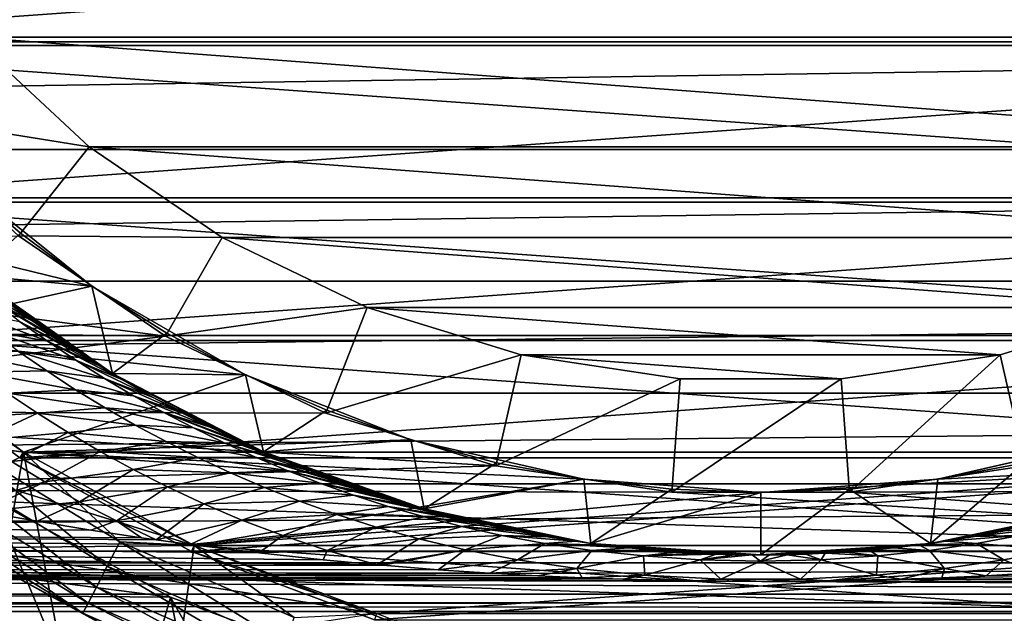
# Model space of a CAD drawing. Header units: metres. Extents: x -109 to 109, y -67 to 73.
# Tile 127 of 253: x -6.52 to 2.14, y -11.51 to -6.29. Entities that reach past the tile are written whole.
import ezdxf

# ---------------------------------------------------------------- set-up
doc = ezdxf.new("R2010")
doc.units = ezdxf.units.M
doc.layers.add('solid_508035_K244200000C76', color=7, linetype='CONTINUOUS')

msp = doc.modelspace()

# ---------------------------------------------------------------- linework, layer by layer
at = {"layer": 'solid_508035_K244200000C76'}
for points in [[(-10.968742, -5.009404, -43.5), (-10.144175, -6.519439, -43.5), (10.968742, -5.009404, -43.5)], [(10.095101, -6.487589, -38.5), (-10.095101, -6.487588, -38.5), (-10.915624, -4.984891, -38.5)], [(10.915624, -4.984891, -38.5), (10.095101, -6.487589, -38.5), (-10.915624, -4.984891, -38.5)], [(-10.144175, -6.519439, -43.5), (10.144175, -6.519439, -43.5), (10.968742, -5.009404, -43.5)], [(7.830638, -5.338926, -71.5), (6.947477, -6.446366, -71.5), (-7.830637, -5.338928, -71.5)], [(6.947477, -6.446366, -71.5), (-6.947476, -6.446367, -71.5), (-7.830637, -5.338928, -71.5)], [(42, -6.131865, 9.728835), (-43.099998, -6.131834, 9.728854), (-43.099998, -7.434662, 8.773585)], [(42, -6.131865, 9.728835), (-43.099998, -7.434662, 8.773585), (42, -7.434689, 8.773562)], [(9.069079, -7.858228, -38.5), (-9.06908, -7.858228, -38.5), (-10.095101, -6.487588, -38.5)], [(10.095101, -6.487589, -38.5), (9.069079, -7.858228, -38.5), (-10.095101, -6.487588, -38.5)], [(-7.680498, -7.126567, -70.5), (-6.947476, -6.446367, -71.5), (-5.90904, -7.409879, -71.5)], [(6.947477, -6.446366, -71.5), (5.909041, -7.409878, -71.5), (-6.947476, -6.446367, -71.5)], [(5.909041, -7.409878, -71.5), (-5.90904, -7.409879, -71.5), (-6.947476, -6.446367, -71.5)], [(-10.144175, -6.519439, -43.5), (-9.113151, -7.896701, -43.5), (10.144175, -6.519439, -43.5)], [(-9.113151, -7.896701, -43.5), (9.113151, -7.896701, -43.5), (10.144175, -6.519439, -43.5)], [(-7.680498, -7.126567, -70.5), (-5.90904, -7.409879, -71.5), (-6.532554, -8.191688, -70.5)], [(42, -7.434689, 8.773562), (-43.099998, -7.434662, 8.773585), (-43.099998, -8.59077, 7.645174)], [(42, -7.434689, 8.773562), (-43.099998, -8.59077, 7.645174), (42, -8.590792, 7.645149)], [(-6.532554, -8.191688, -70.5), (-5.90904, -7.409879, -71.5), (-4.738652, -8.20781, -71.5)], [(5.909041, -7.409878, -71.5), (4.738653, -8.207809, -71.5), (-5.90904, -7.409879, -71.5)], [(4.738653, -8.207809, -71.5), (-4.738652, -8.20781, -71.5), (-5.90904, -7.409879, -71.5)], [(-9.069618, -7.85761, -22), (-5.88669, -8.634195, -22), (-7.107788, -7.660407, -22)], [(-7.107919, -7.660286, -19.5), (-6.515378, -8.170211, -19.5), (-6.930638, -8.542029, -19.182457)], [(-7.107788, -7.660407, -22), (-6.515378, -8.170211, -19.5), (-7.107919, -7.660286, -19.5)], [(-7.107788, -7.660407, -22), (-5.88669, -8.634195, -22), (-6.515378, -8.170211, -19.5)], [(-9.069618, -7.85761, -22), (-7.858929, -9.068471, -22), (-5.88669, -8.634195, -22)], [(7.858382, -9.068942, -38.5), (-7.858382, -9.068941, -38.5), (-9.06908, -7.858228, -38.5)], [(9.069079, -7.858228, -38.5), (7.858382, -9.068942, -38.5), (-9.06908, -7.858228, -38.5)], [(-9.113151, -7.896701, -43.5), (-7.896551, -9.113283, -43.5), (9.113151, -7.896701, -43.5)], [(-7.896551, -9.113283, -43.5), (7.896551, -9.113283, -43.5), (9.113151, -7.896701, -43.5)], [(-6.532551, -8.191689, -61.5), (-5.238641, -9.073844, -61.5), (-11.656568, -8.227926, -61.5)], [(-5.238641, -9.073844, -61.5), (-11.06777, -9.004369, -61.5), (-11.656568, -8.227926, -61.5)], [(-6.515378, -8.170211, -19.5), (-5.886717, -8.63418, -19.5), (-6.930638, -8.542029, -19.182457)], [(-6.532554, -8.191688, -70.5), (-5.238658, -9.073834, -70.5), (-6.532551, -8.191689, -61.5)], [(-6.532554, -8.191688, -70.5), (-4.738652, -8.20781, -71.5), (-5.238658, -9.073834, -70.5)], [(-5.238658, -9.073834, -70.5), (-5.238641, -9.073844, -61.5), (-6.532551, -8.191689, -61.5)], [(-5.88669, -8.634195, -22), (-5.886717, -8.63418, -19.5), (-6.515378, -8.170211, -19.5)], [(-5.238658, -9.073834, -70.5), (-4.738652, -8.20781, -71.5), (-3.462494, -8.822366, -71.5)], [(4.738653, -8.207809, -71.5), (3.462495, -8.822366, -71.5), (-4.738652, -8.20781, -71.5)], [(3.462495, -8.822366, -71.5), (-3.462494, -8.822366, -71.5), (-4.738652, -8.20781, -71.5)], [(-7.002862, -8.574676, -12.357156), (-6.62585, -8.780553, -13.463114), (-6.406414, -8.941916, -13.069819)], [(-6.76477, -8.764147, -11.912476), (-7.002862, -8.574676, -12.357156), (-6.406414, -8.941916, -13.069819)], [(-6.848554, -8.60798, -13.86369), (-6.930638, -8.542029, -19.182457), (-5.705565, -9.404601, -19.182457)], [(-5.886717, -8.63418, -19.5), (-5.705565, -9.404601, -19.182457), (-6.930638, -8.542029, -19.182457)], [(42, -8.590792, 7.645149), (-43.099998, -8.59077, 7.645174), (-43.099998, -9.577343, 6.365886)], [(42, -8.590792, 7.645149), (-43.099998, -9.577343, 6.365886), (42, -9.577357, 6.365864)], [(-7.858929, -9.068471, -22), (-4.534111, -9.415112, -22), (-5.88669, -8.634195, -22)], [(-6.62585, -8.780553, -13.463114), (-6.848554, -8.60798, -13.86369), (-5.705565, -9.404601, -19.182457)], [(-5.886717, -8.63418, -19.5), (-5.225144, -9.049883, -19.5), (-5.705565, -9.404601, -19.182457)], [(-4.534111, -9.415112, -22), (-5.225144, -9.049883, -19.5), (-5.886717, -8.63418, -19.5)], [(-5.88669, -8.634195, -22), (-4.534111, -9.415112, -22), (-5.886717, -8.63418, -19.5)], [(-6.76477, -8.764147, -11.912476), (-6.406414, -8.941916, -13.069819), (-6.196076, -9.08893, -12.69581)], [(-6.76477, -8.764147, -11.912476), (-6.196076, -9.08893, -12.69581), (-5.995886, -9.22222, -12.340433)], [(-6.522954, -8.945941, -11.464756), (-6.76477, -8.764147, -11.912476), (-5.995886, -9.22222, -12.340433)], [(-6.406414, -8.941916, -13.069819), (-6.62585, -8.780553, -13.463114), (-5.705565, -9.404601, -19.182457)], [(-5.238658, -9.073834, -70.5), (-3.462494, -8.822366, -71.5), (-3.827776, -9.753263, -70.5)], [(-3.827776, -9.753263, -70.5), (-3.462494, -8.822366, -71.5), (-2.108896, -9.239893, -71.5)], [(2.108898, -9.239893, -71.5), (-2.108896, -9.239893, -71.5), (-3.462494, -8.822366, -71.5)], [(3.462495, -8.822366, -71.5), (2.108898, -9.239893, -71.5), (-3.462494, -8.822366, -71.5)], [(2.331426, -10.214815, -70.5), (2.108898, -9.239893, -71.5), (3.462495, -8.822366, -71.5)], [(-7.011714, -8.84638, -10.394226), (-6.522954, -8.945941, -11.464756), (-6.277431, -9.120199, -11.014456)], [(-7.011714, -8.84638, -10.394226), (-6.277431, -9.120199, -11.014456), (-6.773467, -9.031174, -9.947242)], [(-5.238641, -9.073844, -61.5), (-10.427568, -9.738594, -61.5), (-11.06777, -9.004369, -61.5)], [(-6.522954, -8.945941, -11.464756), (-5.995886, -9.22222, -12.340433), (-5.803144, -9.344706, -11.99934)], [(-6.277431, -9.120199, -11.014456), (-6.522954, -8.945941, -11.464756), (-5.803144, -9.344706, -11.99934)], [(-6.196076, -9.08893, -12.69581), (-6.406414, -8.941916, -13.069819), (-5.705565, -9.404601, -19.182457)], [(-5.238641, -9.073844, -61.5), (-3.827738, -9.753272, -61.5), (-10.427568, -9.738594, -61.5)], [(-7.858331, -9.068995, -28.5), (-6.487779, -10.094983, -28.5), (-8.513181, -9.824751, -28.5)], [(-7.896638, -9.113206, -38.441498), (-7.858382, -9.068941, -38.5), (-6.487817, -10.094955, -38.5)], [(-7.858929, -9.068471, -22), (-6.488255, -10.094679, -22), (-4.534111, -9.415112, -22)], [(-7.068836, -10.014259, -22.033804), (-6.488255, -10.094679, -22), (-7.858929, -9.068471, -22)], [(6.487816, -10.094955, -38.5), (-6.487817, -10.094955, -38.5), (-7.858382, -9.068941, -38.5)], [(7.858382, -9.068942, -38.5), (6.487816, -10.094955, -38.5), (-7.858382, -9.068941, -38.5)], [(-7.858344, -9.068981, -31.5), (-6.487665, -10.095057, -31.5), (-7.858331, -9.068995, -28.5)], [(-7.211072, -14.282873, -31.5), (-6.487665, -10.095057, -31.5), (-7.858344, -9.068981, -31.5)], [(-6.487665, -10.095057, -31.5), (-6.487779, -10.094983, -28.5), (-7.858331, -9.068995, -28.5)], [(-6.773467, -9.031174, -9.947242), (-6.277431, -9.120199, -11.014456), (-6.028199, -9.287057, -10.562032)], [(-6.773467, -9.031174, -9.947242), (-6.028199, -9.287057, -10.562032), (-6.530378, -9.209307, -9.497779)], [(-5.995886, -9.22222, -12.340433), (-6.196076, -9.08893, -12.69581), (-5.705565, -9.404601, -19.182457)], [(-5.225144, -9.049883, -19.5), (-4.533844, -9.415241, -19.5), (-5.705565, -9.404601, -19.182457)], [(-5.238658, -9.073834, -70.5), (-3.827776, -9.753263, -70.5), (-5.238641, -9.073844, -61.5)], [(-3.827776, -9.753263, -70.5), (-3.827738, -9.753272, -61.5), (-5.238641, -9.073844, -61.5)], [(-4.534111, -9.415112, -22), (-4.533844, -9.415241, -19.5), (-5.225144, -9.049883, -19.5)], [(-6.519317, -10.144256, -38.441498), (-7.896638, -9.113206, -38.441498), (-6.487817, -10.094955, -38.5)], [(-7.896551, -9.113283, -43.5), (-7.896638, -9.113206, -38.441498), (-6.519317, -10.144256, -38.441498)], [(-7.896551, -9.113283, -43.5), (-6.519317, -10.144256, -38.441498), (-6.519175, -10.144342, -43.5)], [(-7.896551, -9.113283, -43.5), (-6.519175, -10.144342, -43.5), (7.896551, -9.113283, -43.5)], [(-6.519175, -10.144342, -43.5), (6.519175, -10.144342, -43.5), (7.896551, -9.113283, -43.5)], [(-6.277431, -9.120199, -11.014456), (-5.803144, -9.344706, -11.99934), (-5.615482, -9.458666, -11.669824)], [(-6.028199, -9.287057, -10.562032), (-6.277431, -9.120199, -11.014456), (-5.615482, -9.458666, -11.669824)], [(-6.282287, -9.380871, -9.046256), (-6.885108, -9.393381, -8.104464), (-7.134304, -9.204432, -8.559499)], [(-6.530378, -9.209307, -9.497779), (-6.282287, -9.380871, -9.046256), (-7.134304, -9.204432, -8.559499)], [(-6.530378, -9.209307, -9.497779), (-6.028199, -9.287057, -10.562032), (-5.775194, -9.446641, -10.107961)], [(-6.530378, -9.209307, -9.497779), (-5.775194, -9.446641, -10.107961), (-6.282287, -9.380871, -9.046256)], [(-5.803144, -9.344706, -11.99934), (-5.995886, -9.22222, -12.340433), (-5.705565, -9.404601, -19.182457)], [(-3.827776, -9.753263, -70.5), (-2.108896, -9.239893, -71.5), (-2.331425, -10.214816, -70.5)], [(-2.331425, -10.214816, -70.5), (-2.108896, -9.239893, -71.5), (-0.708205, -9.451001, -71.5)], [(0.708206, -9.451, -71.5), (-0.708205, -9.451001, -71.5), (-2.108896, -9.239893, -71.5)], [(2.108898, -9.239893, -71.5), (0.708206, -9.451, -71.5), (-2.108896, -9.239893, -71.5)], [(0.782983, -10.448203, -70.5), (0.708206, -9.451, -71.5), (2.108898, -9.239893, -71.5)], [(0.782983, -10.448203, -70.5), (2.108898, -9.239893, -71.5), (2.331426, -10.214815, -70.5)], [(-6.028199, -9.287057, -10.562032), (-5.615482, -9.458666, -11.669824), (-5.346066, -9.61351, -11.198868)], [(-5.775194, -9.446641, -10.107961), (-6.028199, -9.287057, -10.562032), (-5.346066, -9.61351, -11.198868)], [(-5.615482, -9.458666, -11.669824), (-5.803144, -9.344706, -11.99934), (-5.705565, -9.404601, -19.182457)], [(-6.282287, -9.380871, -9.046256), (-6.028954, -9.545959, -8.593108), (-6.885108, -9.393381, -8.104464)], [(-6.028954, -9.545959, -8.593108), (-6.629092, -9.576236, -7.647134), (-6.885108, -9.393381, -8.104464)], [(-6.488255, -10.094679, -22), (-3.080162, -9.985744, -22), (-4.534111, -9.415112, -22)], [(-6.282287, -9.380871, -9.046256), (-5.775194, -9.446641, -10.107961), (-5.518317, -9.599074, -9.652732)], [(-6.282287, -9.380871, -9.046256), (-5.518317, -9.599074, -9.652732), (-6.028954, -9.545959, -8.593108)], [(-5.615482, -9.458666, -11.669824), (-5.705565, -9.404601, -19.182457), (-4.374551, -10.092735, -19.182457)], [(-4.533844, -9.415241, -19.5), (-4.374551, -10.092735, -19.182457), (-5.705565, -9.404601, -19.182457)], [(-4.534111, -9.415112, -22), (-3.080162, -9.985744, -22), (-4.533844, -9.415241, -19.5)], [(-4.533844, -9.415241, -19.5), (-3.81801, -9.727553, -19.5), (-4.374551, -10.092735, -19.182457)], [(-3.080162, -9.985744, -22), (-3.81801, -9.727553, -19.5), (-4.533844, -9.415241, -19.5)], [(-5.775194, -9.446641, -10.107961), (-5.346066, -9.61351, -11.198868), (-5.088725, -9.752173, -10.753232)], [(-5.518317, -9.599074, -9.652732), (-5.775194, -9.446641, -10.107961), (-5.088725, -9.752173, -10.753232)], [(-5.346066, -9.61351, -11.198868), (-5.615482, -9.458666, -11.669824), (-4.374551, -10.092735, -19.182457)], [(-2.331425, -10.214816, -70.5), (-0.708205, -9.451001, -71.5), (-0.782982, -10.448203, -70.5)], [(-0.782982, -10.448203, -70.5), (-0.708205, -9.451001, -71.5), (0.708206, -9.451, -71.5)], [(-0.782982, -10.448203, -70.5), (0.708206, -9.451, -71.5), (0.782983, -10.448203, -70.5)], [(42, -9.577357, 6.365864), (-43.099998, -9.577343, 6.365886), (-43.099998, -10.374911, 4.96097)], [(42, -9.577357, 6.365864), (-43.099998, -10.374911, 4.96097), (42, -10.37492, 4.960952)], [(-7.147157, -9.800428, -6.544374), (-6.629092, -9.576236, -7.647134), (-6.365736, -9.75307, -7.187885)], [(-6.028954, -9.545959, -8.593108), (-5.770046, -9.704661, -8.138789), (-6.629092, -9.576236, -7.647134)], [(-5.770046, -9.704661, -8.138789), (-6.365736, -9.75307, -7.187885), (-6.629092, -9.576236, -7.647134)], [(-6.028954, -9.545959, -8.593108), (-5.518317, -9.599074, -9.652732), (-5.257391, -9.744473, -9.196877)], [(-6.028954, -9.545959, -8.593108), (-5.257391, -9.744473, -9.196877), (-5.770046, -9.704661, -8.138789)], [(-5.518317, -9.599074, -9.652732), (-5.088725, -9.752173, -10.753232), (-4.843873, -9.876077, -10.332652)], [(-5.257391, -9.744473, -9.196877), (-5.518317, -9.599074, -9.652732), (-4.843873, -9.876077, -10.332652)], [(-5.088725, -9.752173, -10.753232), (-5.346066, -9.61351, -11.198868), (-4.374551, -10.092735, -19.182457)], [(-5.770046, -9.704661, -8.138789), (-5.505088, -9.85707, -7.68379), (-6.365736, -9.75307, -7.187885)], [(-5.770046, -9.704661, -8.138789), (-5.257391, -9.744473, -9.196877), (-4.992172, -9.88294, -8.740972)], [(-5.770046, -9.704661, -8.138789), (-4.992172, -9.88294, -8.740972), (-5.505088, -9.85707, -7.68379)], [(-2.331427, -10.214809, -61.5), (-9.738681, -10.427484, -61.5), (-10.427568, -9.738594, -61.5)], [(-3.827738, -9.753272, -61.5), (-2.331427, -10.214809, -61.5), (-10.427568, -9.738594, -61.5)], [(-7.147157, -9.800428, -6.544374), (-6.365736, -9.75307, -7.187885), (-6.876038, -9.99122, -6.086381)], [(-6.876038, -9.99122, -6.086381), (-6.365736, -9.75307, -7.187885), (-6.094307, -9.923972, -6.727105)], [(-5.505088, -9.85707, -7.68379), (-6.094307, -9.923972, -6.727105), (-6.365736, -9.75307, -7.187885)], [(-5.257391, -9.744473, -9.196877), (-4.843873, -9.876077, -10.332652), (-4.609315, -9.987703, -9.934051)], [(-5.257391, -9.744473, -9.196877), (-4.609315, -9.987703, -9.934051), (-4.385282, -10.088078, -9.557097)], [(-4.992172, -9.88294, -8.740972), (-5.257391, -9.744473, -9.196877), (-4.385282, -10.088078, -9.557097)], [(-4.843873, -9.876077, -10.332652), (-5.088725, -9.752173, -10.753232), (-4.374551, -10.092735, -19.182457)], [(-3.81801, -9.727553, -19.5), (-3.080191, -9.985736, -19.5), (-4.374551, -10.092735, -19.182457)], [(-3.827776, -9.753263, -70.5), (-2.331425, -10.214816, -70.5), (-3.827738, -9.753272, -61.5)], [(-2.331425, -10.214816, -70.5), (-2.331427, -10.214809, -61.5), (-3.827738, -9.753272, -61.5)], [(-3.080162, -9.985744, -22), (-3.080191, -9.985736, -19.5), (-3.81801, -9.727553, -19.5)], [(-4.984941, -10.915598, -28.5), (-7.028327, -10.936292, -28.5), (-8.513181, -9.824751, -28.5)], [(-6.487779, -10.094983, -28.5), (-4.984941, -10.915598, -28.5), (-8.513181, -9.824751, -28.5)], [(-5.505088, -9.85707, -7.68379), (-5.233451, -10.003272, -7.228649), (-6.094307, -9.923972, -6.727105)], [(-5.505088, -9.85707, -7.68379), (-4.992172, -9.88294, -8.740972), (-4.722309, -10.014579, -8.285666)], [(-5.505088, -9.85707, -7.68379), (-4.722309, -10.014579, -8.285666), (-5.233451, -10.003272, -7.228649)], [(-4.609315, -9.987703, -9.934051), (-4.843873, -9.876077, -10.332652), (-4.374551, -10.092735, -19.182457)], [(-6.876038, -9.99122, -6.086381), (-6.094307, -9.923972, -6.727105), (-6.594464, -10.17658, -5.626082)], [(-6.594464, -10.17658, -5.626082), (-6.094307, -9.923972, -6.727105), (-5.813817, -10.089033, -6.265205)], [(-5.233451, -10.003272, -7.228649), (-5.813817, -10.089033, -6.265205), (-6.094307, -9.923972, -6.727105)], [(-4.992172, -9.88294, -8.740972), (-4.385282, -10.088078, -9.557097), (-4.170199, -10.178872, -9.19965)], [(-4.722309, -10.014579, -8.285666), (-4.992172, -9.88294, -8.740972), (-4.170199, -10.178872, -9.19965)], [(-7.068836, -10.014259, -22.033804), (-7.208112, -10.211568, -22.133583), (-5.7505, -11.097961, -22.133583)], [(-5.639389, -10.883526, -22.033804), (-6.488255, -10.094679, -22), (-7.068836, -10.014259, -22.033804)], [(-5.639389, -10.883526, -22.033804), (-7.068836, -10.014259, -22.033804), (-5.7505, -11.097961, -22.133583)], [(-6.488255, -10.094679, -22), (-1.557509, -10.333277, -22), (-3.080162, -9.985744, -22)], [(-5.233451, -10.003272, -7.228649), (-4.954268, -10.143355, -6.773982), (-5.813817, -10.089033, -6.265205)], [(-5.233451, -10.003272, -7.228649), (-4.722309, -10.014579, -8.285666), (-4.44732, -10.13948, -7.831718)], [(-5.233451, -10.003272, -7.228649), (-4.44732, -10.13948, -7.831718), (-4.954268, -10.143355, -6.773982)], [(-4.722309, -10.014579, -8.285666), (-4.170199, -10.178872, -9.19965), (-3.964297, -10.260817, -8.861555)], [(-4.44732, -10.13948, -7.831718), (-4.722309, -10.014579, -8.285666), (-3.964297, -10.260817, -8.861555)], [(-4.385282, -10.088078, -9.557097), (-4.609315, -9.987703, -9.934051), (-4.374551, -10.092735, -19.182457)], [(-3.080191, -9.985736, -19.5), (-2.962359, -10.593603, -19.182457), (-4.374551, -10.092735, -19.182457)], [(-3.080191, -9.985736, -19.5), (-2.325111, -10.18805, -19.5), (-2.962359, -10.593603, -19.182457)], [(-1.557509, -10.333277, -22), (-2.325111, -10.18805, -19.5), (-3.080191, -9.985736, -19.5)], [(-3.080162, -9.985744, -22), (-1.557509, -10.333277, -22), (-3.080191, -9.985736, -19.5)], [(1.557509, -10.333277, -22), (3.080162, -9.985744, -22), (1.557773, -10.33324, -19.5)], [(6.488256, -10.094678, -22), (3.080162, -9.985744, -22), (1.557509, -10.333277, -22)], [(3.080162, -9.985744, -22), (2.325111, -10.18805, -19.5), (1.557773, -10.33324, -19.5)], [(-7.211072, -14.282873, -31.5), (-5.567764, -15, -31.5), (-6.487665, -10.095057, -31.5)], [(-6.594464, -10.17658, -5.626082), (-5.813817, -10.089033, -6.265205), (-6.300928, -10.356606, -5.163705)], [(-6.519317, -10.144256, -38.441498), (-6.487817, -10.094955, -38.5), (-4.985001, -10.915569, -38.5)], [(-6.488255, -10.094679, -22), (-4.985391, -10.915395, -22), (-1.557509, -10.333277, -22)], [(-5.639389, -10.883526, -22.033804), (-4.985391, -10.915395, -22), (-6.488255, -10.094679, -22)], [(4.985001, -10.91557, -38.5), (-4.985001, -10.915569, -38.5), (-6.487817, -10.094955, -38.5)], [(6.487816, -10.094955, -38.5), (4.985001, -10.91557, -38.5), (-6.487817, -10.094955, -38.5)], [(-4.984985, -10.915579, -31.5), (-4.984941, -10.915598, -28.5), (-6.487779, -10.094983, -28.5)], [(-6.487665, -10.095057, -31.5), (-4.984985, -10.915579, -31.5), (-6.487779, -10.094983, -28.5)], [(-5.567764, -15, -31.5), (-4.984985, -10.915579, -31.5), (-6.487665, -10.095057, -31.5)], [(-6.300928, -10.356606, -5.163705), (-5.813817, -10.089033, -6.265205), (-5.522931, -10.248343, -5.802629)], [(-4.954268, -10.143355, -6.773982), (-5.522931, -10.248343, -5.802629), (-5.813817, -10.089033, -6.265205)], [(-4.985391, -10.915395, -22), (6.488256, -10.094678, -22), (0, -10.45, -22)], [(-4.985391, -10.915395, -22), (4.985392, -10.915394, -22), (6.488256, -10.094678, -22)], [(-4.170199, -10.178872, -9.19965), (-4.385282, -10.088078, -9.557097), (-4.374551, -10.092735, -19.182457)], [(-4.170199, -10.178872, -9.19965), (-4.374551, -10.092735, -19.182457), (-2.962359, -10.593603, -19.182457)], [(6.488256, -10.094678, -22), (1.557509, -10.333277, -22), (0, -10.45, -22)], [(-2.331427, -10.214809, -61.5), (-0.783005, -10.4482, -61.5), (-9.738681, -10.427484, -61.5)], [(-7.208112, -10.211568, -22.133583), (-7.327725, -10.381021, -22.292522), (-5.845925, -11.282124, -22.292522)], [(-5.7505, -11.097961, -22.133583), (-7.208112, -10.211568, -22.133583), (-5.845925, -11.282124, -22.292522)], [(-6.594464, -10.17658, -5.626082), (-6.300928, -10.356606, -5.163705), (-7.051039, -10.580531, -4.505815)], [(-5.009282, -10.968798, -38.441498), (-6.519317, -10.144256, -38.441498), (-4.985001, -10.915569, -38.5)], [(-6.519175, -10.144342, -43.5), (-6.519317, -10.144256, -38.441498), (-5.009282, -10.968798, -38.441498)], [(-6.519175, -10.144342, -43.5), (-5.009282, -10.968798, -38.441498), (-5.009211, -10.968824, -43.5)], [(-6.519175, -10.144342, -43.5), (-5.009211, -10.968824, -43.5), (6.519175, -10.144342, -43.5)], [(-4.954268, -10.143355, -6.773982), (-4.666348, -10.277406, -6.320516), (-5.522931, -10.248343, -5.802629)], [(-5.009211, -10.968824, -43.5), (5.009211, -10.968824, -43.5), (6.519175, -10.144342, -43.5)], [(-4.954268, -10.143355, -6.773982), (-4.44732, -10.13948, -7.831718), (-4.166556, -10.257722, -7.380017)], [(-4.954268, -10.143355, -6.773982), (-4.166556, -10.257722, -7.380017), (-4.666348, -10.277406, -6.320516)], [(-4.44732, -10.13948, -7.831718), (-3.964297, -10.260817, -8.861555), (-3.766203, -10.335169, -8.540924)], [(-4.44732, -10.13948, -7.831718), (-3.766203, -10.335169, -8.540924), (-3.576101, -10.402476, -8.237658)], [(-4.166556, -10.257722, -7.380017), (-4.44732, -10.13948, -7.831718), (-3.576101, -10.402476, -8.237658)], [(-3.964297, -10.260817, -8.861555), (-4.170199, -10.178872, -9.19965), (-2.962359, -10.593603, -19.182457)], [(-2.325111, -10.18805, -19.5), (-1.557773, -10.33324, -19.5), (-2.962359, -10.593603, -19.182457)], [(-0.782982, -10.448203, -70.5), (-0.783005, -10.4482, -61.5), (-2.331427, -10.214809, -61.5)], [(-2.331425, -10.214816, -70.5), (-0.782982, -10.448203, -70.5), (-2.331427, -10.214809, -61.5)], [(-1.557509, -10.333277, -22), (-1.557773, -10.33324, -19.5), (-2.325111, -10.18805, -19.5)], [(0.782983, -10.448203, -70.5), (2.331426, -10.214815, -70.5), (0.783005, -10.4482, -61.5)], [(0.783005, -10.4482, -61.5), (2.331427, -10.214809, -61.5), (9.738681, -10.427484, -61.5)], [(2.331426, -10.214815, -70.5), (2.331427, -10.214809, -61.5), (0.783005, -10.4482, -61.5)], [(2.325111, -10.18805, -19.5), (2.961206, -10.593925, -19.182457), (1.494519, -10.898001, -19.182457)], [(1.557773, -10.33324, -19.5), (2.325111, -10.18805, -19.5), (1.494519, -10.898001, -19.182457)], [(-6.300928, -10.356606, -5.163705), (-5.522931, -10.248343, -5.802629), (-5.993343, -10.531407, -4.699471)], [(-5.993343, -10.531407, -4.699471), (-5.522931, -10.248343, -5.802629), (-5.219795, -10.402001, -5.339887)], [(-4.666348, -10.277406, -6.320516), (-5.219795, -10.402001, -5.339887), (-5.522931, -10.248343, -5.802629)], [(-4.666348, -10.277406, -6.320516), (-4.36808, -10.405493, -5.869134), (-5.219795, -10.402001, -5.339887)], [(-4.666348, -10.277406, -6.320516), (-4.166556, -10.257722, -7.380017), (-3.879125, -10.369373, -6.931664)], [(-4.666348, -10.277406, -6.320516), (-3.879125, -10.369373, -6.931664), (-4.36808, -10.405493, -5.869134)], [(-4.166556, -10.257722, -7.380017), (-3.576101, -10.402476, -8.237658), (-3.392862, -10.463675, -7.950214)], [(-3.879125, -10.369373, -6.931664), (-4.166556, -10.257722, -7.380017), (-3.392862, -10.463675, -7.950214)], [(-3.766203, -10.335169, -8.540924), (-3.964297, -10.260817, -8.861555), (-2.962359, -10.593603, -19.182457)], [(42, -10.37492, 4.960952), (-43.099998, -10.374911, 4.96097), (-43.099998, -10.967734, 3.45815)], [(42, -10.37492, 4.960952), (-43.099998, -10.967734, 3.45815), (42, -10.967738, 3.458139)], [(-7.327725, -10.381021, -22.292522), (-7.419508, -10.511048, -22.499773), (-5.919148, -11.423437, -22.499773)], [(-5.845925, -11.282124, -22.292522), (-7.327725, -10.381021, -22.292522), (-5.919148, -11.423437, -22.499773)], [(-6.300928, -10.356606, -5.163705), (-6.858689, -10.616624, -4.420101), (-7.051039, -10.580531, -4.505815)], [(-6.300928, -10.356606, -5.163705), (-5.993343, -10.531407, -4.699471), (-6.858689, -10.616624, -4.420101)], [(-4.985391, -10.915395, -22), (0, -10.45, -22), (-1.557509, -10.333277, -22)], [(-4.36808, -10.405493, -5.869134), (-3.879125, -10.369373, -6.931664), (-3.583798, -10.474481, -6.488063)], [(-3.879125, -10.369373, -6.931664), (-3.392862, -10.463675, -7.950214), (-3.216636, -10.519185, -7.678539)], [(-3.879125, -10.369373, -6.931664), (-3.216636, -10.519185, -7.678539), (-3.046473, -10.569721, -7.421334)], [(-3.583798, -10.474481, -6.488063), (-3.879125, -10.369373, -6.931664), (-3.046473, -10.569721, -7.421334)], [(-3.576101, -10.402476, -8.237658), (-3.766203, -10.335169, -8.540924), (-2.962359, -10.593603, -19.182457)], [(-1.557773, -10.33324, -19.5), (-1.495111, -10.897919, -19.182457), (-2.962359, -10.593603, -19.182457)], [(-1.557773, -10.33324, -19.5), (-0.780732, -10.420794, -19.5), (-1.495111, -10.897919, -19.182457)], [(-1.557509, -10.333277, -22), (-0.780732, -10.420794, -19.5), (-1.557773, -10.33324, -19.5)], [(-1.557509, -10.333277, -22), (0, -10.45, -22), (-0.780732, -10.420794, -19.5)], [(1.557509, -10.333277, -22), (0, -10.45, -19.5), (0, -10.45, -22)], [(1.557509, -10.333277, -22), (0.780732, -10.420794, -19.5), (0, -10.45, -19.5)], [(0.780732, -10.420794, -19.5), (1.557773, -10.33324, -19.5), (1.494519, -10.898001, -19.182457)], [(1.557509, -10.333277, -22), (1.557773, -10.33324, -19.5), (0.780732, -10.420794, -19.5)], [(9.00431, -11.06783, -61.5), (-9.00431, -11.06783, -61.5), (-9.738681, -10.427484, -61.5)], [(-0.783005, -10.4482, -61.5), (9.00431, -11.06783, -61.5), (-9.738681, -10.427484, -61.5)], [(-5.993343, -10.531407, -4.699471), (-5.219795, -10.402001, -5.339887), (-5.668853, -10.701088, -4.233609)], [(-5.668853, -10.701088, -4.233609), (-5.219795, -10.402001, -5.339887), (-4.901818, -10.550098, -4.877597)], [(-4.36808, -10.405493, -5.869134), (-4.901818, -10.550098, -4.877597), (-5.219795, -10.402001, -5.339887)], [(-4.36808, -10.405493, -5.869134), (-4.057212, -10.527666, -5.420969), (-4.901818, -10.550098, -4.877597)], [(-4.36808, -10.405493, -5.869134), (-3.583798, -10.474481, -6.488063), (-4.057212, -10.527666, -5.420969)], [(-4.057212, -10.527666, -5.420969), (-3.583798, -10.474481, -6.488063), (-3.278907, -10.573052, -6.051021)], [(-3.583798, -10.474481, -6.488063), (-3.046473, -10.569721, -7.421334), (-2.882487, -10.615614, -7.178567)], [(-3.583798, -10.474481, -6.488063), (-2.882487, -10.615614, -7.178567), (-2.723873, -10.657416, -6.949177)], [(-3.278907, -10.573052, -6.051021), (-3.583798, -10.474481, -6.488063), (-2.723873, -10.657416, -6.949177)], [(-3.392862, -10.463675, -7.950214), (-3.576101, -10.402476, -8.237658), (-2.962359, -10.593603, -19.182457)], [(-3.216636, -10.519185, -7.678539), (-3.392862, -10.463675, -7.950214), (-2.962359, -10.593603, -19.182457)], [(-0.780732, -10.420794, -19.5), (0, -10.45, -19.5), (-1.495111, -10.897919, -19.182457)], [(0, -10.45, -19.5), (0, -11, -19.182457), (-1.495111, -10.897919, -19.182457)], [(-0.783005, -10.4482, -61.5), (0.783005, -10.4482, -61.5), (9.00431, -11.06783, -61.5)], [(0.782983, -10.448203, -70.5), (0.783005, -10.4482, -61.5), (-0.783005, -10.4482, -61.5)], [(-0.782982, -10.448203, -70.5), (0.782983, -10.448203, -70.5), (-0.783005, -10.4482, -61.5)], [(0, -10.45, -22), (0, -10.45, -19.5), (-0.780732, -10.420794, -19.5)], [(0.780732, -10.420794, -19.5), (1.494519, -10.898001, -19.182457), (0, -11, -19.182457)], [(0.780732, -10.420794, -19.5), (0, -11, -19.182457), (0, -10.45, -19.5)], [(0.783005, -10.4482, -61.5), (9.738681, -10.427484, -61.5), (9.00431, -11.06783, -61.5)], [(-6.757924, -10.515725, -53.5), (-5.192549, -11.37046, -53.5), (-11.328129, -10.579391, -53.5)], [(-7.419508, -10.511048, -22.499773), (-7.477194, -10.592771, -22.74118), (-5.965169, -11.512254, -22.74118)], [(-5.919148, -11.423437, -22.499773), (-7.419508, -10.511048, -22.499773), (-5.965169, -11.512254, -22.74118)], [(-5.993343, -10.531407, -4.699471), (-6.365943, -10.704014, -4.204056), (-6.858689, -10.616624, -4.420101)], [(-5.192549, -11.37046, -56.5), (-5.192549, -11.37046, -53.5), (-6.757924, -10.515725, -53.5)], [(-5.192549, -11.37046, -56.5), (-6.757924, -10.515725, -53.5), (-6.757924, -10.515725, -56.5)], [(-6.757924, -10.515725, -56.5), (-6.564287, -12.668244, -56.5), (-5.684171, -13.086807, -56.5)], [(-5.192549, -11.37046, -56.5), (-6.757924, -10.515725, -56.5), (-5.684171, -13.086807, -56.5)], [(-5.993343, -10.531407, -4.699471), (-5.668853, -10.701088, -4.233609), (-6.365943, -10.704014, -4.204056)], [(-5.668853, -10.701088, -4.233609), (-4.901818, -10.550098, -4.877597), (-5.320556, -10.866056, -3.765476)], [(-4.565423, -10.692683, -4.416559), (-5.320556, -10.866056, -3.765476), (-4.901818, -10.550098, -4.877597)], [(-4.057212, -10.527666, -5.420969), (-4.565423, -10.692683, -4.416559), (-4.901818, -10.550098, -4.877597)], [(-4.057212, -10.527666, -5.420969), (-3.730529, -10.643935, -4.977575), (-4.565423, -10.692683, -4.416559)], [(-4.057212, -10.527666, -5.420969), (-3.278907, -10.573052, -6.051021), (-3.730529, -10.643935, -4.977575)], [(-3.046473, -10.569721, -7.421334), (-3.216636, -10.519185, -7.678539), (-2.962359, -10.593603, -19.182457)], [(-2.882487, -10.615614, -7.178567), (-3.046473, -10.569721, -7.421334), (-2.962359, -10.593603, -19.182457)], [(-3.32654, -11.090769, -3.040533), (-43.099998, -11.122455, -2.922499), (-43.099998, -10.603165, -4.452291)], [(-3.3784, -11.086285, -3.056842), (-3.32654, -11.090769, -3.040533), (-43.099998, -10.603165, -4.452291)], [(-3.851727, -11.041997, -3.213146), (-3.3784, -11.086285, -3.056842), (-43.099998, -10.603165, -4.452291)], [(-4.415404, -10.98146, -3.414315), (-3.851727, -11.041997, -3.213146), (-43.099998, -10.603165, -4.452291)], [(-5.019965, -10.906924, -3.64541), (-4.415404, -10.98146, -3.414315), (-43.099998, -10.603165, -4.452291)], [(-5.320556, -10.866056, -3.765476), (-5.019965, -10.906924, -3.64541), (-43.099998, -10.603165, -4.452291)], [(-5.447824, -10.847993, -3.817205), (-5.320556, -10.866056, -3.765476), (-43.099998, -10.603165, -4.452291)], [(-5.895627, -10.78085, -4.002908), (-5.447824, -10.847993, -3.817205), (-43.099998, -10.603165, -4.452291)], [(-6.365943, -10.704014, -4.204056), (-5.895627, -10.78085, -4.002908), (-43.099998, -10.603165, -4.452291)], [(-6.858689, -10.616624, -4.420101), (-6.365943, -10.704014, -4.204056), (-43.099998, -10.603165, -4.452291)], [(-5.192549, -11.37046, -53.5), (-10.579534, -11.327994, -53.5), (-11.328129, -10.579391, -53.5)], [(-5.965169, -11.512254, -22.74118), (-7.477194, -10.592771, -22.74118), (-7.028332, -10.936296, -23)], [(-3.730529, -10.643935, -4.977575), (-4.20541, -10.829743, -3.957944), (-4.565423, -10.692683, -4.416559)], [(-3.730529, -10.643935, -4.977575), (-3.383561, -10.754197, -4.541137), (-4.20541, -10.829743, -3.957944)], [(-3.730529, -10.643935, -4.977575), (-3.278907, -10.573052, -6.051021), (-2.962097, -10.665042, -5.623018)], [(-3.730529, -10.643935, -4.977575), (-2.962097, -10.665042, -5.623018), (-3.383561, -10.754197, -4.541137)], [(-3.278907, -10.573052, -6.051021), (-2.723873, -10.657416, -6.949177), (-2.570717, -10.695393, -6.73314)], [(-3.278907, -10.573052, -6.051021), (-2.570717, -10.695393, -6.73314), (-2.422327, -10.729974, -6.529572)], [(-2.962097, -10.665042, -5.623018), (-3.278907, -10.573052, -6.051021), (-2.422327, -10.729974, -6.529572)], [(-2.882487, -10.615614, -7.178567), (-2.962359, -10.593603, -19.182457), (-1.495111, -10.897919, -19.182457)], [(-2.723873, -10.657416, -6.949177), (-2.882487, -10.615614, -7.178567), (-1.495111, -10.897919, -19.182457)], [(-2.570717, -10.695393, -6.73314), (-2.723873, -10.657416, -6.949177), (-1.495111, -10.897919, -19.182457)], [(1.494519, -10.898001, -19.182457), (2.961206, -10.593925, -19.182457), (1.629433, -10.878647, -5.561125)], [(2.961206, -10.593925, -19.182457), (1.880552, -10.838059, -5.842848), (1.629433, -10.878647, -5.561125)], [(2.961206, -10.593925, -19.182457), (2.146788, -10.78848, -6.168213), (1.880552, -10.838059, -5.842848)], [(-5.668853, -10.701088, -4.233609), (-5.895627, -10.78085, -4.002908), (-6.365943, -10.704014, -4.204056)], [(-5.668853, -10.701088, -4.233609), (-5.447824, -10.847993, -3.817205), (-5.895627, -10.78085, -4.002908)], [(-5.668853, -10.701088, -4.233609), (-5.320556, -10.866056, -3.765476), (-5.447824, -10.847993, -3.817205)], [(-4.565423, -10.692683, -4.416559), (-5.019965, -10.906924, -3.64541), (-5.320556, -10.866056, -3.765476)], [(-4.20541, -10.829743, -3.957944), (-5.019965, -10.906924, -3.64541), (-4.565423, -10.692683, -4.416559)], [(-3.383561, -10.754197, -4.541137), (-2.962097, -10.665042, -5.623018), (-2.630032, -10.750299, -5.207619)], [(-2.962097, -10.665042, -5.623018), (-2.422327, -10.729974, -6.529572), (-2.139509, -10.789926, -6.159001)], [(-2.630032, -10.750299, -5.207619), (-2.962097, -10.665042, -5.623018), (-2.139509, -10.789926, -6.159001)], [(-2.422327, -10.729974, -6.529572), (-2.570717, -10.695393, -6.73314), (-1.495111, -10.897919, -19.182457)], [(-2.139509, -10.789926, -6.159001), (-2.422327, -10.729974, -6.529572), (-1.495111, -10.897919, -19.182457)], [(-4.20541, -10.829743, -3.957944), (-4.415404, -10.98146, -3.414315), (-5.019965, -10.906924, -3.64541)], [(-3.814204, -10.961103, -3.503703), (-4.415404, -10.98146, -3.414315), (-4.20541, -10.829743, -3.957944)], [(-3.383561, -10.754197, -4.541137), (-3.814204, -10.961103, -3.503703), (-4.20541, -10.829743, -3.957944)], [(-3.383561, -10.754197, -4.541137), (-3.00978, -10.858154, -4.115046), (-3.814204, -10.961103, -3.503703)], [(-3.383561, -10.754197, -4.541137), (-2.630032, -10.750299, -5.207619), (-3.00978, -10.858154, -4.115046)], [(-3.00978, -10.858154, -4.115046), (-2.630032, -10.750299, -5.207619), (-2.27812, -10.828465, -4.809966)], [(-3.00978, -10.858154, -4.115046), (-2.27812, -10.828465, -4.809966), (-2.599824, -10.955091, -3.705015)], [(-2.630032, -10.750299, -5.207619), (-2.139509, -10.789926, -6.159001), (-1.873457, -10.839288, -5.83452)], [(-2.27812, -10.828465, -4.809966), (-2.630032, -10.750299, -5.207619), (-1.873457, -10.839288, -5.83452)], [(-2.599824, -10.955091, -3.705015), (-2.27812, -10.828465, -4.809966), (-1.899921, -10.898802, -4.438118)], [(-2.27812, -10.828465, -4.809966), (-1.873457, -10.839288, -5.83452), (-1.62245, -10.87969, -5.553735)], [(-1.899921, -10.898802, -4.438118), (-2.27812, -10.828465, -4.809966), (-1.62245, -10.87969, -5.553735)], [(-1.873457, -10.839288, -5.83452), (-2.139509, -10.789926, -6.159001), (-1.495111, -10.897919, -19.182457)], [(2.278039, -10.82848, -4.809904), (1.629433, -10.878647, -5.561125), (1.880552, -10.838059, -5.842848)], [(2.278039, -10.82848, -4.809904), (1.899844, -10.898814, -4.43808), (1.629433, -10.878647, -5.561125)], [(2.629991, -10.750313, -5.207515), (1.880552, -10.838059, -5.842848), (2.146788, -10.78848, -6.168213)], [(2.629991, -10.750313, -5.207515), (2.278039, -10.82848, -4.809904), (1.880552, -10.838059, -5.842848)], [(2.600165, -10.955025, -3.705229), (1.899844, -10.898814, -4.43808), (2.278039, -10.82848, -4.809904)], [(-4.984941, -10.915598, -28.5), (-3.380803, -11.513909, -28.5), (-7.028327, -10.936292, -28.5)], [(-5.639389, -10.883526, -22.033804), (-5.7505, -11.097961, -22.133583), (-4.185767, -11.77762, -22.133583)], [(-4.10489, -11.550053, -22.033804), (-4.985391, -10.915395, -22), (-5.639389, -10.883526, -22.033804)], [(-4.10489, -11.550053, -22.033804), (-5.639389, -10.883526, -22.033804), (-4.185767, -11.77762, -22.133583)], [(-5.567764, -15, -31.5), (5.567764, -15, -31.5), (-4.984985, -10.915579, -31.5)], [(-5.009282, -10.968798, -38.441498), (-4.985001, -10.915569, -38.5), (-3.380882, -11.513881, -38.5)], [(-4.985391, -10.915395, -22), (-3.381124, -11.513816, -22), (4.985392, -10.915394, -22)], [(-4.10489, -11.550053, -22.033804), (-3.381124, -11.513816, -22), (-4.985391, -10.915395, -22)], [(3.380882, -11.513881, -38.5), (-3.380882, -11.513881, -38.5), (-4.985001, -10.915569, -38.5)], [(4.985001, -10.91557, -38.5), (3.380882, -11.513881, -38.5), (-4.985001, -10.915569, -38.5)], [(-4.984985, -10.915579, -31.5), (-3.380815, -11.513908, -31.5), (-4.984941, -10.915598, -28.5)], [(5.567764, -15, -31.5), (-3.380815, -11.513908, -31.5), (-4.984985, -10.915579, -31.5)], [(-3.380815, -11.513908, -31.5), (-3.380803, -11.513909, -28.5), (-4.984941, -10.915598, -28.5)], [(-3.00978, -10.858154, -4.115046), (-3.3784, -11.086285, -3.056842), (-3.814204, -10.961103, -3.503703)], [(-3.381124, -11.513816, -22), (3.381125, -11.513816, -22), (4.985392, -10.915394, -22)], [(-3.00978, -10.858154, -4.115046), (-2.599824, -10.955091, -3.705015), (-3.3784, -11.086285, -3.056842)], [(-2.599824, -10.955091, -3.705015), (-1.899921, -10.898802, -4.438118), (-2.141054, -11.043408, -3.320873)], [(-2.141054, -11.043408, -3.320873), (-1.899921, -10.898802, -4.438118), (-1.487241, -10.959845, -4.105003)], [(-1.899921, -10.898802, -4.438118), (-1.62245, -10.87969, -5.553735), (-1.385253, -10.912428, -5.314455)], [(-1.899921, -10.898802, -4.438118), (-1.385253, -10.912428, -5.314455), (-1.160908, -10.938569, -5.114878)], [(-1.487241, -10.959845, -4.105003), (-1.899921, -10.898802, -4.438118), (-1.160908, -10.938569, -5.114878)], [(-1.62245, -10.87969, -5.553735), (-1.873457, -10.839288, -5.83452), (-1.495111, -10.897919, -19.182457)], [(-1.385253, -10.912428, -5.314455), (-1.62245, -10.87969, -5.553735), (-1.495111, -10.897919, -19.182457)], [(-1.385253, -10.912428, -5.314455), (-1.495111, -10.897919, -19.182457), (0, -11, -19.182457)], [(-1.160908, -10.938569, -5.114878), (-1.385253, -10.912428, -5.314455), (0, -11, -19.182457)], [(1.494519, -10.898001, -19.182457), (0.078015, -10.999723, -4.612154), (0, -11, -19.182457)], [(1.494519, -10.898001, -19.182457), (0.233196, -10.997528, -4.631245), (0.078015, -10.999723, -4.612154)], [(1.494519, -10.898001, -19.182457), (0.395174, -10.992899, -4.671075), (0.233196, -10.997528, -4.631245)], [(1.494519, -10.898001, -19.182457), (0.5682, -10.985315, -4.735653), (0.395174, -10.992899, -4.671075)], [(1.494519, -10.898001, -19.182457), (0.754779, -10.974074, -4.829795), (0.5682, -10.985315, -4.735653)], [(1.494519, -10.898001, -19.182457), (0.954941, -10.958471, -4.957176), (0.754779, -10.974074, -4.829795)], [(1.494519, -10.898001, -19.182457), (1.167498, -10.937868, -5.12028), (0.954941, -10.958471, -4.957176)], [(1.494519, -10.898001, -19.182457), (1.392073, -10.91156, -5.320966), (1.167498, -10.937868, -5.12028)], [(1.487101, -10.959866, -4.104815), (1.167498, -10.937868, -5.12028), (1.392073, -10.91156, -5.320966)], [(1.494519, -10.898001, -19.182457), (1.629433, -10.878647, -5.561125), (1.392073, -10.91156, -5.320966)], [(1.899844, -10.898814, -4.43808), (1.392073, -10.91156, -5.320966), (1.629433, -10.878647, -5.561125)], [(1.899844, -10.898814, -4.43808), (1.487101, -10.959866, -4.104815), (1.392073, -10.91156, -5.320966)], [(2.141302, -11.043364, -3.321041), (1.487101, -10.959866, -4.104815), (1.899844, -10.898814, -4.43808)], [(2.141302, -11.043364, -3.321041), (1.899844, -10.898814, -4.43808), (2.600165, -10.955025, -3.705229)], [(42, -10.967738, 3.458139), (-43.099998, -10.967734, 3.45815), (-43.099998, -11.344113, 1.887084)], [(42, -10.967738, 3.458139), (-43.099998, -11.344113, 1.887084), (42, -11.344114, 1.887081)], [(-7.028332, -10.936296, -23), (-7.028327, -10.936292, -28.5), (-5.400346, -11.825239, -28.5)], [(-5.400396, -11.825215, -23), (-7.028332, -10.936296, -23), (-5.400346, -11.825239, -28.5)], [(-5.965169, -11.512254, -22.74118), (-7.028332, -10.936296, -23), (-5.400396, -11.825215, -23)], [(-3.380803, -11.513909, -28.5), (-5.400346, -11.825239, -28.5), (-7.028327, -10.936292, -28.5)], [(-3.397272, -11.570046, -38.441498), (-5.009282, -10.968798, -38.441498), (-3.380882, -11.513881, -38.5)], [(-5.009211, -10.968824, -43.5), (-5.009282, -10.968798, -38.441498), (-3.397272, -11.570046, -38.441498)], [(-5.009211, -10.968824, -43.5), (-3.397272, -11.570046, -38.441498), (-3.397243, -11.570054, -43.5)], [(-5.009211, -10.968824, -43.5), (-3.397243, -11.570054, -43.5), (5.009211, -10.968824, -43.5)], [(-3.814204, -10.961103, -3.503703), (-3.851727, -11.041997, -3.213146), (-4.415404, -10.98146, -3.414315)], [(-3.814204, -10.961103, -3.503703), (-3.3784, -11.086285, -3.056842), (-3.851727, -11.041997, -3.213146)], [(-3.397243, -11.570054, -43.5), (3.397243, -11.570054, -43.5), (5.009211, -10.968824, -43.5)], [(-2.599824, -10.955091, -3.705015), (-3.32654, -11.090769, -3.040533), (-3.3784, -11.086285, -3.056842)], [(-2.599824, -10.955091, -3.705015), (-2.838004, -11.129556, -2.895338), (-3.32654, -11.090769, -3.040533)], [(-2.599824, -10.955091, -3.705015), (-2.141054, -11.043408, -3.320873), (-2.838004, -11.129556, -2.895338)], [(-2.141054, -11.043408, -3.320873), (-1.487241, -10.959845, -4.105003), (-1.61798, -11.119892, -2.980292)], [(-1.61798, -11.119892, -2.980292), (-1.487241, -10.959845, -4.105003), (-1.031961, -11.008886, -3.83094)], [(-1.487241, -10.959845, -4.105003), (-1.160908, -10.938569, -5.114878), (-0.949083, -10.95898, -4.953053)], [(-1.487241, -10.959845, -4.105003), (-0.949083, -10.95898, -4.953053), (-0.749899, -10.974409, -4.826989)], [(-1.031961, -11.008886, -3.83094), (-1.487241, -10.959845, -4.105003), (-0.749899, -10.974409, -4.826989)], [(-0.949083, -10.95898, -4.953053), (-1.160908, -10.938569, -5.114878), (0, -11, -19.182457)], [(-1.031961, -11.008886, -3.83094), (-0.749899, -10.974409, -4.826989), (-0.56409, -10.985527, -4.733872)], [(-1.031961, -11.008886, -3.83094), (-0.56409, -10.985527, -4.733872), (-0.391513, -10.993031, -4.669949)], [(-0.531772, -11.041665, -3.644927), (-1.031961, -11.008886, -3.83094), (-0.391513, -10.993031, -4.669949)], [(-0.749899, -10.974409, -4.826989), (-0.949083, -10.95898, -4.953053), (0, -11, -19.182457)], [(-0.56409, -10.985527, -4.733872), (-0.749899, -10.974409, -4.826989), (0, -11, -19.182457)], [(-0.391513, -10.993031, -4.669949), (-0.56409, -10.985527, -4.733872), (0, -11, -19.182457)], [(-0.531772, -11.041665, -3.644927), (-0.391513, -10.993031, -4.669949), (-0.229852, -10.997599, -4.630633)], [(-0.531772, -11.041665, -3.644927), (-0.229852, -10.997599, -4.630633), (-0.074886, -10.999745, -4.611968)], [(-0.000171, -11.053362, -3.578079), (-0.531772, -11.041665, -3.644927), (-0.074886, -10.999745, -4.611968)], [(-0.229852, -10.997599, -4.630633), (-0.391513, -10.993031, -4.669949), (0, -11, -19.182457)], [(-0.074886, -10.999745, -4.611968), (-0.229852, -10.997599, -4.630633), (0, -11, -19.182457)], [(0.078015, -10.999723, -4.612154), (-0.074886, -10.999745, -4.611968), (0, -11, -19.182457)], [(-0.000171, -11.053362, -3.578079), (-0.074886, -10.999745, -4.611968), (0.078015, -10.999723, -4.612154)], [(-0.000171, -11.053362, -3.578079), (0.078015, -10.999723, -4.612154), (0.233196, -10.997528, -4.631245)], [(0.531444, -11.041678, -3.644866), (-0.000171, -11.053362, -3.578079), (0.233196, -10.997528, -4.631245)], [(0.531444, -11.041678, -3.644866), (0.233196, -10.997528, -4.631245), (0.395174, -10.992899, -4.671075)], [(0.531444, -11.041678, -3.644866), (0.395174, -10.992899, -4.671075), (0.5682, -10.985315, -4.735653)], [(1.031655, -11.00891, -3.830827), (0.531444, -11.041678, -3.644866), (0.5682, -10.985315, -4.735653)], [(1.031655, -11.00891, -3.830827), (0.5682, -10.985315, -4.735653), (0.754779, -10.974074, -4.829795)], [(1.031655, -11.00891, -3.830827), (0.754779, -10.974074, -4.829795), (0.954941, -10.958471, -4.957176)], [(1.487101, -10.959866, -4.104815), (0.954941, -10.958471, -4.957176), (1.167498, -10.937868, -5.12028)], [(1.487101, -10.959866, -4.104815), (1.031655, -11.00891, -3.830827), (0.954941, -10.958471, -4.957176)], [(1.618276, -11.119858, -2.980452), (1.031655, -11.00891, -3.830827), (1.487101, -10.959866, -4.104815)], [(1.618276, -11.119858, -2.980452), (1.487101, -10.959866, -4.104815), (2.141302, -11.043364, -3.321041)], [(2.141302, -11.043364, -3.321041), (2.600165, -10.955025, -3.705229), (2.408005, -11.158501, -2.781703)], [(-3.32654, -11.090769, -3.040533), (-2.838004, -11.129556, -2.895338), (-43.099998, -11.122455, -2.922499)], [(8.228094, -11.65645, -61.5), (-8.228094, -11.65645, -61.5), (-9.00431, -11.06783, -61.5)], [(9.00431, -11.06783, -61.5), (8.228094, -11.65645, -61.5), (-9.00431, -11.06783, -61.5)], [(-2.141054, -11.043408, -3.320873), (-2.38372, -11.159967, -2.775811), (-2.838004, -11.129556, -2.895338)], [(-2.141054, -11.043408, -3.320873), (-1.61798, -11.119892, -2.980292), (-2.38372, -11.159967, -2.775811)], [(-1.61798, -11.119892, -2.980292), (-1.031961, -11.008886, -3.83094), (-1.018442, -11.178712, -2.713722)], [(-1.018442, -11.178712, -2.713722), (-1.031961, -11.008886, -3.83094), (-0.531772, -11.041665, -3.644927)], [(-1.018442, -11.178712, -2.713722), (-0.531772, -11.041665, -3.644927), (-0.349286, -11.21159, -2.563075)], [(-0.349286, -11.21159, -2.563075), (-0.531772, -11.041665, -3.644927), (-0.000171, -11.053362, -3.578079)], [(-0.349286, -11.21159, -2.563075), (-0.000171, -11.053362, -3.578079), (0.34942, -11.211586, -2.563095)], [(0.34942, -11.211586, -2.563095), (-0.000171, -11.053362, -3.578079), (0.531444, -11.041678, -3.644866)], [(0.34942, -11.211586, -2.563095), (0.531444, -11.041678, -3.644866), (1.018585, -11.1787, -2.713761)], [(1.018585, -11.1787, -2.713761), (0.531444, -11.041678, -3.644866), (1.031655, -11.00891, -3.830827)], [(1.018585, -11.1787, -2.713761), (1.031655, -11.00891, -3.830827), (1.618276, -11.119858, -2.980452)], [(1.618276, -11.119858, -2.980452), (2.141302, -11.043364, -3.321041), (1.985856, -11.182266, -2.684571)], [(2.141302, -11.043364, -3.321041), (2.408005, -11.158501, -2.781703), (1.985856, -11.182266, -2.684571)], [(42, -11.422247, -1.335022), (-43.099998, -11.422245, -1.335034), (-43.099998, -11.122455, -2.922499)], [(0.009575, -11.232562, -2.465674), (42, -11.422247, -1.335022), (-43.099998, -11.122455, -2.922499)], [(-0.570123, -11.228408, -2.484524), (0.009575, -11.232562, -2.465674), (-43.099998, -11.122455, -2.922499)], [(-1.211949, -11.213819, -2.549564), (-0.570123, -11.228408, -2.484524), (-43.099998, -11.122455, -2.922499)], [(-1.571015, -11.201092, -2.604908), (-1.211949, -11.213819, -2.549564), (-43.099998, -11.122455, -2.922499)], [(-1.961635, -11.183463, -2.679582), (-1.571015, -11.201092, -2.604908), (-43.099998, -11.122455, -2.922499)], [(-2.38372, -11.159967, -2.775811), (-1.961635, -11.183463, -2.679582), (-43.099998, -11.122455, -2.922499)], [(-2.838004, -11.129556, -2.895338), (-2.38372, -11.159967, -2.775811), (-43.099998, -11.122455, -2.922499)], [(-5.7505, -11.097961, -22.133583), (-5.845925, -11.282124, -22.292522), (-4.255227, -11.973062, -22.292522)], [(-4.185767, -11.77762, -22.133583), (-5.7505, -11.097961, -22.133583), (-4.255227, -11.973062, -22.292522)], [(-1.61798, -11.119892, -2.980292), (-1.961635, -11.183463, -2.679582), (-2.38372, -11.159967, -2.775811)], [(-1.61798, -11.119892, -2.980292), (-1.571015, -11.201092, -2.604908), (-1.961635, -11.183463, -2.679582)], [(-1.61798, -11.119892, -2.980292), (-1.018442, -11.178712, -2.713722), (-1.571015, -11.201092, -2.604908)], [(1.018585, -11.1787, -2.713761), (1.618276, -11.119858, -2.980452), (1.235352, -11.213089, -2.552772)], [(1.618276, -11.119858, -2.980452), (1.595133, -11.200102, -2.609162), (1.235352, -11.213089, -2.552772)], [(1.618276, -11.119858, -2.980452), (1.985856, -11.182266, -2.684571), (1.595133, -11.200102, -2.609162)], [(1.985856, -11.182266, -2.684571), (2.408005, -11.158501, -2.781703), (42, -11.422247, -1.335022)], [(-1.018442, -11.178712, -2.713722), (-1.211949, -11.213819, -2.549564), (-1.571015, -11.201092, -2.604908)], [(-1.018442, -11.178712, -2.713722), (-0.570123, -11.228408, -2.484524), (-1.211949, -11.213819, -2.549564)], [(-1.018442, -11.178712, -2.713722), (-0.349286, -11.21159, -2.563075), (-0.570123, -11.228408, -2.484524)], [(-0.349286, -11.21159, -2.563075), (0.009575, -11.232562, -2.465674), (-0.570123, -11.228408, -2.484524)], [(-0.349286, -11.21159, -2.563075), (0.34942, -11.211586, -2.563095), (0.009575, -11.232562, -2.465674)], [(0.34942, -11.211586, -2.563095), (0.590801, -11.228096, -2.48593), (0.009575, -11.232562, -2.465674)], [(0.009575, -11.232562, -2.465674), (0.590801, -11.228096, -2.48593), (42, -11.422247, -1.335022)], [(0.34942, -11.211586, -2.563095), (1.018585, -11.1787, -2.713761), (0.590801, -11.228096, -2.48593)], [(1.018585, -11.1787, -2.713761), (1.235352, -11.213089, -2.552772), (0.590801, -11.228096, -2.48593)], [(0.590801, -11.228096, -2.48593), (1.235352, -11.213089, -2.552772), (42, -11.422247, -1.335022)], [(1.235352, -11.213089, -2.552772), (1.595133, -11.200102, -2.609162), (42, -11.422247, -1.335022)], [(1.595133, -11.200102, -2.609162), (1.985856, -11.182266, -2.684571), (42, -11.422247, -1.335022)], [(42, -11.344114, 1.887081), (-43.099998, -11.344113, 1.887084), (-43.099998, -11.49662, 0.278777)], [(42, -11.344114, 1.887081), (-43.099998, -11.49662, 0.278777), (42, -11.49662, 0.278781)], [(-3.521579, -11.993679, -53.5), (-9.78199, -12.023425, -53.5), (-10.579534, -11.327994, -53.5)], [(-5.192549, -11.37046, -53.5), (-3.521579, -11.993679, -53.5), (-10.579534, -11.327994, -53.5)], [(-5.845925, -11.282124, -22.292522), (-5.919148, -11.423437, -22.499773), (-4.308526, -12.12303, -22.499773)], [(-4.255227, -11.973062, -22.292522), (-5.845925, -11.282124, -22.292522), (-4.308526, -12.12303, -22.499773)], [(42, -11.49662, 0.278781), (-43.099998, -11.49662, 0.278777), (-43.099998, -11.422245, -1.335034)], [(42, -11.49662, 0.278781), (-43.099998, -11.422245, -1.335034), (42, -11.422247, -1.335022)], [(-5.919148, -11.423437, -22.499773), (-5.965169, -11.512254, -22.74118), (-4.342024, -12.217285, -22.74118)], [(-4.308526, -12.12303, -22.499773), (-5.919148, -11.423437, -22.499773), (-4.342024, -12.217285, -22.74118)], [(-5.192549, -11.37046, -56.5), (-5.684171, -13.086807, -56.5), (-4.77823, -13.444062, -56.5)], [(-3.521579, -11.993679, -56.5), (-3.521579, -11.993679, -53.5), (-5.192549, -11.37046, -53.5)], [(-3.521579, -11.993679, -56.5), (-5.192549, -11.37046, -53.5), (-5.192549, -11.37046, -56.5)], [(-5.192549, -11.37046, -56.5), (-4.77823, -13.444062, -56.5), (-3.849293, -13.738893, -56.5)], [(-3.521579, -11.993679, -56.5), (-5.192549, -11.37046, -56.5), (-3.849293, -13.738893, -56.5)], [(-4.342024, -12.217285, -22.74118), (-5.965169, -11.512254, -22.74118), (-5.400396, -11.825215, -23)]]:
    msp.add_3dface(points, dxfattribs=at)

doc.saveas('drawing.dxf')
